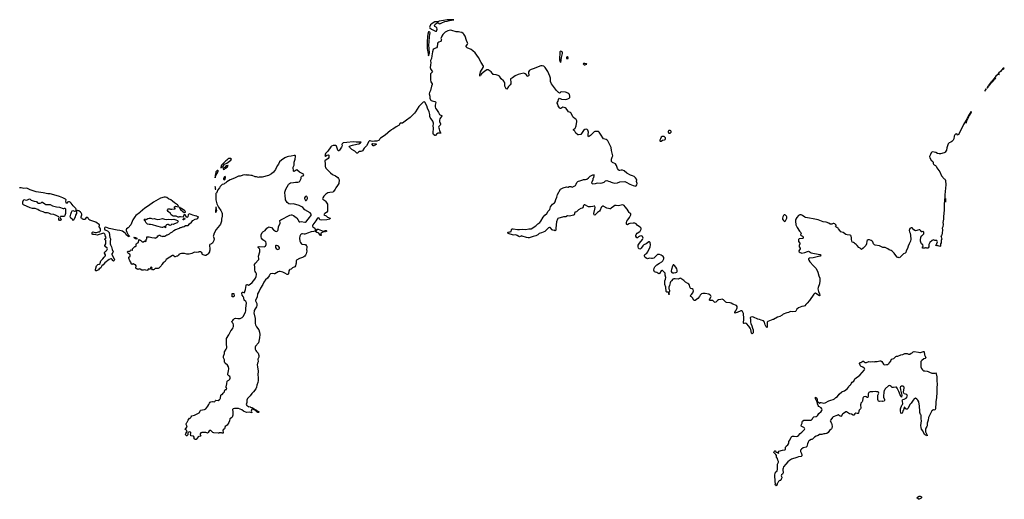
# Model space of a CAD drawing. Header units: inches. Extents: x 2221556 to 2384305, y 723442 to 892241.
# Tile 53 of 53: x 2356611 to 2384305, y 864946 to 878438. Entities that reach past the tile are written whole.
import ezdxf

# ---------------------------------------------------------------- set-up
doc = ezdxf.new("R2010")
doc.units = ezdxf.units.IN
doc.header["$MEASUREMENT"] = 0
for name, color, linetype in [('C3857', 7, 'Continuous'), ('C3866', 7, 'Continuous'), ('C3867', 7, 'Continuous'), ('C3876', 7, 'Continuous'), ('C3877', 7, 'Continuous'), ('C3886', 7, 'Continuous'), ('C3887', 7, 'Continuous')]:
    doc.layers.add(name, color=color, linetype=linetype)

msp = doc.modelspace()

# ---------------------------------------------------------------- linework, layer by layer
at = {"layer": 'C3857', "color": 6, "elevation": 100}
for points in [[(2360000, 873022), (2359978, 873002), (2359874, 872930), (2359845, 872895), (2359790, 872805), (2359736, 872670), (2359660, 872580), (2359616, 872550), (2359605, 872530), (2359606, 872506), (2359622, 872462), (2359664, 872384), (2359698, 872350), (2359694, 872330), (2359650, 872344), (2359610, 872385), (2359596, 872416), (2359575, 872435), (2359537, 872457), (2359505, 872490), (2359430, 872512), (2359350, 872520), (2359128, 872568), (2359030, 872597), (2359008, 872592), (2358998, 872570), (2358998, 872550), (2359007, 872530), (2359030, 872515), (2359080, 872500), (2359104, 872484), (2359126, 872450), (2359147, 872307), (2359161, 872270), (2359164, 872250), (2359154, 872206), (2359156, 872130), (2359163, 872103), (2359189, 872050), (2359210, 871970), (2359236, 871910), (2359233, 871887), (2359205, 871850), (2359206, 871830), (2359267, 871710), (2359273, 871690), (2359270, 871666), (2359262, 871650), (2359250, 871642), (2359230, 871662), (2359212, 871692), (2359190, 871707), (2359170, 871711), (2359130, 871695), (2359003, 871597), (2358958, 871542), (2358925, 871515), (2358890, 871461), (2358850, 871430), (2358830, 871405), (2358770, 871374), (2358755, 871375), (2358747, 871387), (2358746, 871410), (2358775, 871510), (2358790, 871536), (2358808, 871552), (2358850, 871564), (2358870, 871579), (2358878, 871590), (2358892, 871650), (2358952, 871709), (2358985, 871755), (2359018, 871790), (2359025, 871810), (2359022, 871822), (2358996, 871870), (2358993, 871890), (2359009, 871910), (2359035, 871925), (2359066, 871954), (2359084, 871990), (2359074, 872014), (2359016, 872056), (2359004, 872070), (2359006, 872090), (2359030, 872130), (2359034, 872150), (2359030, 872222), (2359009, 872250), (2359006, 872270), (2359030, 872290), (2359041, 872310), (2359022, 872342), (2359017, 872390), (2359010, 872407), (2358990, 872425), (2358970, 872432), (2358790, 872381), (2358750, 872383), (2358710, 872394), (2358670, 872394), (2358650, 872404), (2358650, 872452), (2358657, 872463), (2358668, 872470), (2358734, 872454), (2358770, 872454), (2358830, 872466), (2358850, 872474), (2358870, 872490), (2358880, 872510), (2358883, 872550), (2358875, 872575), (2358851, 872610), (2358848, 872630), (2358859, 872650), (2358855, 872670), (2358750, 872743), (2358582, 872802), (2358560, 872820), (2358538, 872850), (2358510, 872873), (2358490, 872874), (2358480, 872870), (2358457, 872823), (2358430, 872815), (2358410, 872816), (2358381, 872830), (2358370, 872841), (2358350, 872844), (2358342, 872862), (2358341, 872890), (2358362, 872950), (2358359, 872970), (2358343, 873003), (2358326, 873026), (2358270, 873059), (2358250, 873066), (2358234, 873066), (2358220, 873060), (2358213, 873047), (2358206, 872990), (2358185, 872935), (2358174, 872890), (2358130, 872803), (2358110, 872788), (2358104, 872810), (2358091, 872830), (2358050, 872858), (2358039, 872870), (2358032, 872890), (2358048, 872970), (2358070, 873024), (2358090, 873059), (2358110, 873069), (2358150, 873054), (2358170, 873053), (2358198, 873062), (2358204, 873076), (2358200, 873110), (2358189, 873130), (2358117, 873197), (2358061, 873281), (2358030, 873307), (2358010, 873317), (2357983, 873317), (2357960, 873300), (2357950, 873281), (2357930, 873266), (2357927, 873267), (2357914, 873294), (2357910, 873330), (2357916, 873370), (2357899, 873390), (2357828, 873430), (2357730, 873467), (2357570, 873515), (2357470, 873535), (2357402, 873542), (2357270, 873571), (2357070, 873600), (2356907, 873647), (2356810, 873694), (2356730, 873690), (2356650, 873707), (2356610, 873709)], [(2360000, 871417), (2359990, 871422), (2359970, 871428), (2359930, 871415), (2359890, 871438), (2359882, 871450), (2359888, 871510), (2359870, 871538), (2359850, 871548), (2359826, 871550), (2359810, 871566), (2359790, 871566), (2359770, 871549), (2359750, 871566), (2359749, 871590), (2359739, 871619), (2359708, 871650), (2359684, 871730), (2359685, 871755), (2359722, 871790), (2359722, 871810), (2359710, 871838), (2359670, 871859), (2359650, 871878), (2359642, 871910), (2359650, 871922), (2359670, 871925), (2359710, 871914), (2359730, 871952), (2359750, 871962), (2359770, 871954), (2359782, 871958), (2359788, 871992), (2359798, 872010), (2359850, 872062), (2359870, 872062), (2359886, 872070), (2359888, 872110), (2359900, 872140), (2359920, 872160), (2359948, 872172), (2359956, 872184), (2359958, 872230), (2359966, 872250), (2360000, 872236)]]:
    msp.add_lwpolyline(points, dxfattribs=at)
for points in [[(2357130, 873279), (2357190, 873281), (2357213, 873287), (2357230, 873302), (2357250, 873305), (2357314, 873254), (2357350, 873239), (2357390, 873235), (2357470, 873241), (2357530, 873205), (2357572, 873190), (2357650, 873173), (2357730, 873164), (2357830, 873125), (2357850, 873124), (2357870, 873132), (2357890, 873134), (2357901, 873110), (2357904, 873084), (2357895, 872990), (2357877, 872930), (2357870, 872914), (2357850, 872901), (2357790, 872906), (2357770, 872904), (2357761, 872899), (2357755, 872890), (2357752, 872870), (2357773, 872810), (2357770, 872802), (2357750, 872790), (2357730, 872793), (2357710, 872818), (2357710, 872850), (2357718, 872870), (2357713, 872893), (2357634, 872934), (2357574, 872954), (2357490, 872965), (2357433, 872993), (2357390, 873007), (2357323, 873003), (2357274, 873034), (2357207, 873050), (2357158, 873070), (2357118, 873098), (2357091, 873111), (2357044, 873124), (2356973, 873130), (2356910, 873147), (2356721, 873230), (2356704, 873250), (2356699, 873310), (2356725, 873375), (2356730, 873378), (2356790, 873361), (2356826, 873370), (2356869, 873391), (2356890, 873395), (2356910, 873385), (2356937, 873357), (2357014, 873330), (2357070, 873321), (2357090, 873311), (2357110, 873286)], [(2359910, 872268), (2359870, 872275), (2359830, 872298), (2359818, 872310), (2359830, 872318), (2359870, 872311), (2359902, 872290)]]:
    msp.add_lwpolyline(points, close=True, dxfattribs=at)
at = {"layer": 'C3866', "color": 6, "elevation": 100}
msp.add_lwpolyline([(2363237, 870000), (2363238, 869890), (2363246, 869850), (2363270, 869799), (2363333, 869710), (2363353, 869650), (2363364, 869584), (2363356, 869484), (2363332, 869350), (2363242, 869250), (2363233, 869230), (2363230, 869210), (2363236, 869170), (2363252, 869130), (2363270, 869102), (2363314, 869054), (2363333, 868993), (2363336, 868970), (2363333, 868947), (2363309, 868890), (2363314, 868810), (2363302, 868778), (2363293, 868730), (2363296, 868676), (2363314, 868554), (2363313, 868450), (2363322, 868370), (2363319, 868290), (2363311, 868229), (2363280, 868160), (2363270, 868096), (2363251, 868050), (2363191, 867970), (2363139, 867921), (2363090, 867855), (2363020, 867780), (2363004, 867736), (2363002, 867670), (2362985, 867610), (2363001, 867581), (2363013, 867573), (2363031, 867570), (2363050, 867551), (2363066, 867554), (2363092, 867550), (2363102, 867542), (2363145, 867530), (2363157, 867517), (2363178, 867510), (2363182, 867502), (2363202, 867490), (2363204, 867484), (2363242, 867470), (2363244, 867464), (2363270, 867451), (2363281, 867441), (2363312, 867430), (2363342, 867410), (2363331, 867389), (2363306, 867390), (2363290, 867398), (2363264, 867424), (2363249, 867430), (2363242, 867442), (2363190, 867468), (2363179, 867479), (2363150, 867486), (2363138, 867482), (2363125, 867430), (2363142, 867390), (2363138, 867382), (2363074, 867394), (2362990, 867390), (2362910, 867428), (2362863, 867463), (2362770, 867498), (2362730, 867501), (2362650, 867498), (2362613, 867487), (2362596, 867470), (2362606, 867410), (2362610, 867350), (2362603, 867310), (2362585, 867255), (2362570, 867237), (2362526, 867210), (2362515, 867150), (2362496, 867110), (2362445, 867035), (2362395, 866990), (2362371, 866930), (2362338, 866902), (2362326, 866870), (2362336, 866830), (2362331, 866809), (2362310, 866805), (2362290, 866814), (2362250, 866819), (2362226, 866814), (2362210, 866805), (2362190, 866804), (2362070, 866819), (2362047, 866827), (2361990, 866878), (2361970, 866884), (2361950, 866879), (2361938, 866870), (2361910, 866829), (2361890, 866809), (2361870, 866813), (2361850, 866826), (2361830, 866829), (2361750, 866826), (2361730, 866823), (2361708, 866812), (2361687, 866790), (2361687, 866767), (2361702, 866730), (2361700, 866720), (2361650, 866713), (2361630, 866704), (2361570, 866626), (2361550, 866628), (2361518, 866650), (2361518, 866690), (2361502, 866722), (2361428, 866730), (2361427, 866747), (2361418, 866770), (2361428, 866810), (2361427, 866827), (2361416, 866836), (2361390, 866842), (2361364, 866836), (2361352, 866828), (2361342, 866810), (2361340, 866760), (2361313, 866727), (2361307, 866727), (2361286, 866750), (2361278, 866770), (2361280, 866800), (2361316, 866844), (2361326, 866870), (2361303, 866883), (2361290, 866898), (2361266, 866910), (2361283, 866937), (2361298, 866950), (2361318, 866990), (2361318, 866998), (2361289, 867049), (2361289, 867070), (2361309, 867110), (2361321, 867119), (2361347, 867170), (2361370, 867205), (2361390, 867225), (2361409, 867231), (2361428, 867250), (2361434, 867270), (2361454, 867290), (2361530, 867310), (2361658, 867382), (2361698, 867442), (2361709, 867451), (2361750, 867464), (2361810, 867473), (2361845, 867495), (2361876, 867524), (2361900, 867570), (2361934, 867610), (2361949, 867650), (2361970, 867674), (2361990, 867687), (2362030, 867699), (2362050, 867701), (2362090, 867692), (2362108, 867710), (2362118, 867730), (2362126, 867734), (2362190, 867727), (2362230, 867751), (2362249, 867770), (2362257, 867790), (2362270, 867872), (2362289, 867891), (2362310, 867892), (2362320, 867900), (2362338, 867930), (2362363, 867957), (2362369, 867971), (2362370, 867992), (2362390, 868032), (2362430, 868034), (2362438, 868070), (2362422, 868082), (2362415, 868110), (2362439, 868190), (2362449, 868270), (2362459, 868281), (2362490, 868298), (2362518, 868330), (2362528, 868350), (2362528, 868370), (2362522, 868402), (2362490, 868418), (2362475, 868435), (2362469, 868449), (2362473, 868530), (2362481, 868550), (2362493, 868630), (2362483, 868670), (2362460, 868720), (2362403, 868763), (2362384, 868784), (2362375, 868810), (2362367, 868867), (2362345, 868930), (2362346, 868974), (2362372, 869050), (2362375, 869090), (2362420, 869170), (2362433, 869210), (2362427, 869330), (2362431, 869391), (2362428, 869470), (2362492, 869568), (2362550, 869688), (2362602, 869750), (2362619, 869790), (2362624, 869810), (2362624, 869850), (2362615, 869890), (2362590, 869918), (2362581, 869950), (2362607, 869973), (2362623, 870000)], dxfattribs=at)
at = {"layer": 'C3867', "color": 6, "elevation": 100}
for points in [[(2368730, 878438), (2368630, 878431), (2368530, 878417), (2368410, 878395), (2368393, 878390), (2368370, 878374), (2368330, 878379), (2368290, 878373), (2368210, 878332), (2368170, 878290), (2368143, 878250), (2368137, 878230), (2368144, 878210), (2368190, 878172), (2368236, 878156), (2368310, 878111), (2368330, 878112), (2368349, 878170), (2368341, 878210), (2368327, 878227), (2368284, 878244), (2368279, 878270), (2368285, 878290), (2368301, 878310), (2368350, 878348), (2368370, 878358), (2368410, 878326), (2368430, 878321), (2368488, 878352), (2368570, 878384), (2368630, 878395), (2368702, 878418), (2368826, 878430)], [(2368130, 878100), (2368110, 878097), (2368107, 878093), (2368090, 878032), (2368080, 877970), (2368072, 877810), (2368074, 877630), (2368079, 877570), (2368087, 877530), (2368102, 877490), (2368110, 877425), (2368127, 877473), (2368135, 877510), (2368120, 877730), (2368132, 877810), (2368135, 877970), (2368153, 878070), (2368145, 878090)], [(2366570, 874886), (2366550, 874888), (2366525, 874930), (2366525, 874950), (2366530, 874953), (2366634, 874950), (2366634, 874930), (2366618, 874922), (2366613, 874907), (2366578, 874902)], [(2362548, 874530), (2362498, 874530), (2362470, 874517), (2362436, 874484), (2362411, 874470), (2362393, 874447), (2362330, 874395), (2362285, 874350), (2362264, 874284), (2362270, 874274), (2362290, 874281), (2362321, 874299), (2362374, 874370), (2362436, 874404), (2362510, 874456), (2362553, 874490), (2362569, 874510)], [(2362470, 874338), (2362430, 874329), (2362398, 874310), (2362377, 874283), (2362350, 874268), (2362338, 874250), (2362334, 874234), (2362334, 874230), (2362350, 874225), (2362370, 874232), (2362399, 874261), (2362449, 874290), (2362475, 874335)], [(2362190, 874206), (2362185, 874195), (2362168, 874192), (2362130, 874155), (2362118, 874082), (2362110, 874068), (2362106, 874030), (2362110, 873992), (2362123, 874037), (2362132, 874048), (2362154, 874106), (2362193, 874170), (2362198, 874198)], [(2362390, 874026), (2362370, 874018), (2362345, 873970), (2362342, 873950), (2362370, 873934), (2362386, 873950), (2362386, 873970), (2362398, 873990), (2362398, 874010)], [(2362110, 873746), (2362107, 873690), (2362110, 873667), (2362127, 873673)], [(2364670, 873473), (2364650, 873464), (2364636, 873450), (2364625, 873430), (2364621, 873410), (2364650, 873351), (2364670, 873347), (2364690, 873371), (2364705, 873410), (2364706, 873426), (2364690, 873461)], [(2361103, 873157), (2361098, 873150), (2361115, 873135), (2361114, 873130), (2361137, 873097), (2361199, 873039), (2361236, 873016), (2361250, 873013), (2361270, 873023), (2361274, 873030), (2361268, 873050), (2361250, 873070), (2361195, 873095), (2361158, 873130), (2361138, 873138), (2361130, 873146), (2361125, 873145), (2361122, 873150)], [(2362130, 873168), (2362122, 873022), (2362130, 873012), (2362154, 873070), (2362148, 873110), (2362138, 873130), (2362142, 873150)], [(2360350, 872838), (2360390, 872841), (2360418, 872838), (2360490, 872821), (2360555, 872825), (2360590, 872838), (2360630, 872845), (2360686, 872826), (2360730, 872818), (2360810, 872823), (2360870, 872816), (2360950, 872831), (2361003, 872803), (2361051, 872791), (2361062, 872782), (2361065, 872770), (2361061, 872750), (2361051, 872730), (2361040, 872720), (2360964, 872696), (2360930, 872678), (2360890, 872682), (2360860, 872660), (2360830, 872649), (2360790, 872675), (2360770, 872679), (2360742, 872670), (2360725, 872650), (2360714, 872614), (2360714, 872590), (2360710, 872586), (2360706, 872590), (2360706, 872610), (2360690, 872618), (2360631, 872589), (2360610, 872589), (2360570, 872597), (2360510, 872623), (2360470, 872629), (2360350, 872667), (2360290, 872679), (2360250, 872679), (2360208, 872690), (2360175, 872710), (2360155, 872730), (2360146, 872750), (2360146, 872770), (2360126, 872790), (2360126, 872830), (2360152, 872832), (2360158, 872818), (2360170, 872814), (2360186, 872830), (2360215, 872845), (2360250, 872856), (2360295, 872855)], [(2361230, 872809), (2361206, 872810), (2361206, 872830), (2361222, 872838), (2361230, 872854), (2361250, 872852), (2361254, 872830), (2361238, 872822)], [(2365150, 872491), (2365186, 872494), (2365210, 872505), (2365230, 872505), (2365252, 872490), (2365214, 872470), (2365182, 872478), (2365174, 872470), (2365138, 872462), (2365096, 872444), (2365083, 872430), (2365079, 872410), (2365090, 872369), (2365070, 872364), (2365046, 872406), (2365028, 872428), (2365004, 872444), (2364969, 872450), (2364943, 872470), (2364948, 872490), (2364964, 872510), (2364968, 872532), (2364979, 872541), (2364990, 872547), (2365010, 872546)], [(2363830, 872089), (2363817, 872083), (2363810, 872075), (2363803, 872050), (2363807, 872027), (2363824, 872004), (2363850, 871985), (2363870, 871975), (2363890, 871979), (2363909, 871991), (2363918, 872010), (2363916, 872030), (2363910, 872041), (2363890, 872066), (2363870, 872079)], [(2362590, 870646), (2362590, 870734), (2362630, 870734), (2362634, 870730), (2362642, 870670), (2362630, 870646)]]:
    msp.add_lwpolyline(points, close=True, dxfattribs=at)
for points in [[(2370000, 876890), (2369950, 876892), (2369930, 876900), (2369873, 876973), (2369790, 877025), (2369770, 877029), (2369750, 877025), (2369680, 876980), (2369602, 876918), (2369570, 876874), (2369564, 876876), (2369553, 876867), (2369550, 876850), (2369550, 876882), (2369570, 876967), (2369650, 877090), (2369656, 877110), (2369654, 877130), (2369590, 877235), (2369517, 877377), (2369422, 877502), (2369361, 877561), (2369310, 877599), (2369197, 877650), (2369172, 877670), (2369173, 877690), (2369211, 877749), (2369212, 877770), (2369207, 877790), (2369175, 877850), (2369138, 877970), (2369106, 878026), (2369087, 878047), (2369050, 878073), (2368990, 878091), (2368950, 878098), (2368890, 878100), (2368770, 878137), (2368730, 878139), (2368650, 878125), (2368575, 878085), (2368517, 878023), (2368480, 877970), (2368463, 877930), (2368460, 877910), (2368472, 877868), (2368470, 877850), (2368463, 877837), (2368450, 877824), (2368397, 877803), (2368375, 877785), (2368363, 877757), (2368353, 877670), (2368339, 877650), (2368310, 877633), (2368270, 877620), (2368245, 877595), (2368218, 877530), (2368199, 877421), (2368190, 877342), (2368170, 877290), (2368168, 877272), (2368174, 877230), (2368170, 877158), (2368159, 877090), (2368178, 877038), (2368214, 876990), (2368219, 876970), (2368169, 876911), (2368164, 876870), (2368165, 876745), (2368176, 876690), (2368190, 876661), (2368214, 876630), (2368212, 876610), (2368192, 876568), (2368162, 876450), (2368137, 876390), (2368131, 876350), (2368146, 876290), (2368150, 876227), (2368166, 876186), (2368187, 876167), (2368210, 876157), (2368290, 876139), (2368310, 876130), (2368316, 876110), (2368297, 876030), (2368300, 875990), (2368310, 875950), (2368330, 875910), (2368391, 875830), (2368421, 875770), (2368491, 875730), (2368479, 875710), (2368446, 875674), (2368432, 875650), (2368422, 875610), (2368423, 875570), (2368443, 875510), (2368443, 875490), (2368433, 875470), (2368397, 875430), (2368394, 875410), (2368410, 875370), (2368416, 875310), (2368452, 875250), (2368430, 875241), (2368370, 875243), (2368361, 875239), (2368338, 875222), (2368310, 875179), (2368290, 875184), (2368254, 875210), (2368243, 875223), (2368238, 875258), (2368248, 875390), (2368239, 875450), (2368251, 875510), (2368250, 875530), (2368230, 875582), (2368180, 875650), (2368158, 875690), (2368151, 875710), (2368145, 875770), (2368125, 875850), (2368086, 875946), (2368067, 876010), (2368010, 876116), (2367990, 876130), (2367963, 876117), (2367841, 875999), (2367746, 875850), (2367714, 875810), (2367590, 875691), (2367494, 875610), (2367375, 875530), (2367350, 875524), (2367313, 875527), (2367305, 875515), (2367298, 875490), (2367280, 875470), (2367197, 875423), (2367110, 875361), (2367062, 875338), (2367055, 875330), (2367038, 875322), (2366889, 875190), (2366757, 875103), (2366745, 875090), (2366725, 875050), (2366705, 875035), (2366658, 875022), (2366590, 875021), (2366530, 875014), (2366498, 875018), (2366470, 875028), (2366450, 875026), (2366430, 875010), (2366370, 874890), (2366300, 874820), (2366250, 874750), (2366230, 874736), (2366210, 874730), (2366170, 874728), (2366145, 874715), (2366110, 874687), (2366090, 874683), (2366040, 874740), (2365949, 874790), (2365889, 874850), (2365882, 874870), (2365908, 874890), (2365970, 874910), (2366090, 874932), (2366151, 874949), (2366194, 874970), (2366213, 874990), (2366196, 874996), (2366075, 874995), (2365990, 875001), (2365810, 874987), (2365710, 874970), (2365681, 874950), (2365671, 874930), (2365677, 874890), (2365661, 874850), (2365607, 874770), (2365590, 874753), (2365570, 874749), (2365557, 874770), (2365533, 874853), (2365518, 874878), (2365497, 874897), (2365462, 874902), (2365430, 874899), (2365381, 874879), (2365359, 874861), (2365281, 874739), (2365252, 874708), (2365229, 874691), (2365214, 874670), (2365192, 874612), (2365210, 874599), (2365250, 874623), (2365290, 874635), (2365303, 874623), (2365307, 874607), (2365303, 874563), (2365290, 874530), (2365196, 874470), (2365190, 874454), (2365205, 874390), (2365204, 874310), (2365210, 874290), (2365225, 874265), (2365351, 874131), (2365410, 874084), (2365490, 874044), (2365556, 873996), (2365578, 873970), (2365596, 873930), (2365583, 873830), (2365550, 873769), (2365502, 873710), (2365485, 873670), (2365437, 873603), (2365414, 873586), (2365330, 873579), (2365276, 873564), (2365248, 873552), (2365226, 873534), (2365166, 873474), (2365135, 873430), (2365130, 873410), (2365142, 873390), (2365193, 873353), (2365215, 873330), (2365265, 873250), (2365273, 873210), (2365271, 873070), (2365265, 873050), (2365243, 873017), (2365195, 872990), (2365174, 872970), (2365170, 872950), (2365230, 872916), (2365270, 872882), (2365346, 872850), (2365334, 872830), (2365250, 872808), (2365090, 872800), (2365049, 872810), (2365030, 872856), (2365010, 872862), (2364990, 872853), (2364970, 872830), (2364941, 872779), (2364852, 872670), (2364845, 872650), (2364845, 872630), (2364857, 872610), (2364910, 872570), (2364924, 872550), (2364921, 872490), (2364885, 872475), (2364810, 872470), (2364778, 872462), (2364730, 872439), (2364630, 872409), (2364608, 872408), (2364570, 872418), (2364550, 872416), (2364532, 872408), (2364510, 872390), (2364493, 872347), (2364484, 872290), (2364492, 872212), (2364508, 872168), (2364530, 872139), (2364550, 872125), (2364570, 872120), (2364630, 872118), (2364650, 872110), (2364671, 872090), (2364685, 872065), (2364687, 872030), (2364675, 871970), (2364683, 871923), (2364682, 871890), (2364671, 871850), (2364650, 871815), (2364627, 871790), (2364601, 871770), (2364563, 871750), (2364482, 871718), (2364395, 871670), (2364385, 871650), (2364386, 871590), (2364382, 871558), (2364364, 871510), (2364348, 871490), (2364285, 871455), (2364250, 871424), (2364210, 871409), (2364199, 871401), (2364184, 871370), (2364174, 871290), (2364151, 871270), (2364130, 871267), (2364068, 871308), (2364012, 871332), (2363933, 871353), (2363910, 871354), (2363877, 871343), (2363790, 871292), (2363770, 871287), (2363710, 871296), (2363670, 871284), (2363650, 871270), (2363628, 871230), (2363582, 871170), (2363523, 871117), (2363495, 871085), (2363476, 871050), (2363450, 870984), (2363384, 870890), (2363350, 870804), (2363301, 870730), (2363290, 870630), (2363247, 870550), (2363245, 870525), (2363277, 870457), (2363277, 870397), (2363270, 870365), (2363234, 870306), (2363210, 870255), (2363203, 870230), (2363201, 870190), (2363236, 870030), (2363237, 870000)], [(2362623, 870000), (2362630, 870011), (2362650, 870034), (2362681, 870039), (2362750, 870033), (2362810, 870034), (2362850, 870047), (2362870, 870058), (2362899, 870090), (2362960, 870210), (2362969, 870250), (2362969, 870311), (2362990, 870470), (2362984, 870490), (2362970, 870514), (2362928, 870550), (2362916, 870616), (2362898, 870650), (2362864, 870684), (2362856, 870744), (2362870, 870771), (2362890, 870771), (2362930, 870756), (2362936, 870764), (2362941, 870790), (2362966, 870850), (2362981, 870959), (2362990, 870991), (2363010, 870991), (2363030, 870975), (2363050, 870974), (2363090, 870996), (2363153, 871047), (2363223, 871137), (2363243, 871170), (2363258, 871210), (2363273, 871270), (2363272, 871292), (2363255, 871330), (2363235, 871355), (2363224, 871390), (2363229, 871490), (2363215, 871530), (2363219, 871550), (2363239, 871590), (2363321, 871670), (2363336, 871690), (2363339, 871710), (2363329, 871790), (2363361, 871910), (2363365, 871950), (2363362, 871970), (2363352, 871990), (2363314, 872030), (2363315, 872045), (2363318, 872050), (2363350, 872056), (2363490, 872052), (2363510, 872059), (2363523, 872070), (2363541, 872110), (2363543, 872150), (2363530, 872187), (2363510, 872206), (2363450, 872244), (2363408, 872290), (2363400, 872330), (2363402, 872370), (2363405, 872390), (2363428, 872450), (2363450, 872473), (2363512, 872508), (2363564, 872576), (2363590, 872594), (2363630, 872608), (2363650, 872605), (2363690, 872588), (2363748, 872528), (2363807, 872487), (2363830, 872484), (2363852, 872490), (2363874, 872510), (2363884, 872530), (2363892, 872610), (2363935, 872710), (2363938, 872730), (2363927, 872770), (2363930, 872791), (2363953, 872810), (2364210, 872935), (2364250, 872946), (2364270, 872946), (2364310, 872930), (2364390, 872872), (2364410, 872852), (2364436, 872816), (2364470, 872756), (2364490, 872750), (2364530, 872759), (2364630, 872741), (2364650, 872744), (2364666, 872754), (2364690, 872777), (2364762, 872878), (2364792, 872910), (2364814, 872950), (2364810, 872970), (2364780, 873000), (2364635, 873090), (2364573, 873153), (2364550, 873171), (2364470, 873207), (2364310, 873255), (2364230, 873247), (2364180, 873260), (2364130, 873295), (2364089, 873370), (2364078, 873510), (2364070, 873550), (2364072, 873590), (2364101, 873670), (2364170, 873799), (2364200, 873830), (2364230, 873844), (2364310, 873854), (2364370, 873868), (2364430, 873869), (2364470, 873877), (2364490, 873899), (2364519, 873950), (2364526, 873970), (2364528, 874012), (2364534, 874026), (2364544, 874036), (2364581, 874050), (2364602, 874070), (2364589, 874090), (2364484, 874144), (2364410, 874210), (2364390, 874208), (2364330, 874165), (2364314, 874174), (2364306, 874290), (2364328, 874350), (2364333, 874430), (2364355, 874510), (2364366, 874590), (2364364, 874604), (2364356, 874616), (2364330, 874621), (2364250, 874600), (2364170, 874592), (2364136, 874584), (2364070, 874554), (2363971, 874489), (2363923, 874437), (2363890, 874372), (2363856, 874324), (2363810, 874223), (2363750, 874150), (2363690, 874098), (2363610, 874058), (2363430, 874012), (2363351, 874009), (2363330, 874002), (2363270, 874015), (2363230, 874015), (2363150, 874055), (2363110, 874054), (2363070, 874064), (2363010, 874064), (2362990, 874069), (2362970, 874064), (2362929, 874069), (2362890, 874066), (2362866, 874054), (2362810, 874038), (2362770, 874033), (2362670, 873993), (2362610, 873958), (2362530, 873930), (2362441, 873879), (2362410, 873848), (2362374, 873830), (2362354, 873810), (2362310, 873806), (2362250, 873748), (2362235, 873710), (2362186, 873654), (2362150, 873562), (2362138, 873562), (2362130, 873549), (2362124, 873470), (2362130, 873371), (2362159, 873259), (2362204, 873164), (2362270, 873068), (2362301, 873010), (2362305, 872985), (2362302, 872910), (2362289, 872831), (2362285, 872770), (2362269, 872711), (2362255, 872685), (2362232, 872648), (2362141, 872539), (2362081, 872430), (2362060, 872370), (2362057, 872350), (2362058, 872330), (2362077, 872270), (2362073, 872227), (2362030, 872149), (2362010, 872133), (2361958, 872110), (2361946, 872094), (2361945, 872070), (2361958, 872010), (2361959, 871959), (2361954, 871930), (2361947, 871910), (2361911, 871850), (2361890, 871829), (2361850, 871809), (2361830, 871809), (2361770, 871823), (2361755, 871830), (2361738, 871850), (2361746, 871870), (2361742, 871882), (2361727, 871887), (2361722, 871902), (2361710, 871906), (2361650, 871906), (2361642, 871898), (2361595, 871885), (2361530, 871894), (2361512, 871890), (2361450, 871863), (2361375, 871845), (2361310, 871844), (2361250, 871858), (2361159, 871861), (2361127, 871853), (2361102, 871838), (2361090, 871828), (2361076, 871804), (2361053, 871787), (2361030, 871788), (2360988, 871768), (2360970, 871768), (2360930, 871804), (2360910, 871801), (2360830, 871762), (2360731, 871690), (2360704, 871636), (2360650, 871594), (2360610, 871549), (2360591, 871510), (2360525, 871450), (2360510, 871443), (2360470, 871439), (2360450, 871442), (2360424, 871436), (2360400, 871420), (2360391, 871409), (2360370, 871398), (2360350, 871398), (2360326, 871430), (2360338, 871450), (2360330, 871466), (2360310, 871478), (2360294, 871470), (2360294, 871430), (2360290, 871426), (2360270, 871418), (2360250, 871418), (2360230, 871426), (2360213, 871407), (2360212, 871390), (2360190, 871378), (2360155, 871395), (2360130, 871398), (2360090, 871390), (2360050, 871390), (2360000, 871417)], [(2360000, 872236), (2360012, 872232), (2360053, 872193), (2360090, 872192), (2360130, 872214), (2360150, 872202), (2360166, 872210), (2360166, 872250), (2360186, 872270), (2360186, 872330), (2360190, 872334), (2360251, 872331), (2360328, 872312), (2360404, 872304), (2360430, 872294), (2360446, 872310), (2360470, 872314), (2360486, 872330), (2360486, 872350), (2360490, 872354), (2360510, 872354), (2360530, 872372), (2360550, 872372), (2360573, 872353), (2360610, 872352), (2360630, 872342), (2360650, 872352), (2360690, 872352), (2360750, 872382), (2360770, 872382), (2360828, 872410), (2360856, 872444), (2360906, 872470), (2360948, 872512), (2360990, 872532), (2361030, 872542), (2361050, 872558), (2361103, 872577), (2361126, 872590), (2361150, 872592), (2361190, 872612), (2361207, 872613), (2361236, 872624), (2361270, 872652), (2361350, 872652), (2361386, 872694), (2361440, 872740), (2361482, 872790), (2361548, 872830), (2361590, 872839), (2361622, 872858), (2361635, 872870), (2361638, 872890), (2361615, 872895), (2361589, 872910), (2361550, 872923), (2361478, 872938), (2361390, 872972), (2361370, 872967), (2361354, 872950), (2361341, 872890), (2361330, 872879), (2361310, 872878), (2361267, 872947), (2361250, 872948), (2361222, 872930), (2361210, 872886), (2361130, 872894), (2361110, 872893), (2361090, 872884), (2361070, 872884), (2361050, 872889), (2361010, 872909), (2360950, 872909), (2360930, 872914), (2360869, 872949), (2360850, 872982), (2360785, 873045), (2360769, 873070), (2360769, 873090), (2360775, 873105), (2360790, 873116), (2360830, 873115), (2360850, 873107), (2360890, 873107), (2360982, 873118), (2360986, 873130), (2360966, 873150), (2360967, 873173), (2360990, 873191), (2361070, 873171), (2361078, 873182), (2361065, 873210), (2361050, 873230), (2360963, 873283), (2360912, 873330), (2360860, 873370), (2360801, 873401), (2360750, 873438), (2360710, 873448), (2360670, 873448), (2360570, 873421), (2360370, 873302), (2360238, 873202), (2360130, 873134), (2360000, 873022)]]:
    msp.add_lwpolyline(points, dxfattribs=at)
at = {"layer": 'C3876', "color": 6, "elevation": 100}
for points in [[(2377163, 870000), (2377167, 869927), (2377177, 869890), (2377201, 869830), (2377218, 869758), (2377237, 869710), (2377244, 869670), (2377238, 869630), (2377230, 869615), (2377210, 869601), (2377197, 869617), (2377179, 869719), (2377159, 869759), (2377118, 869818), (2377050, 869893), (2377030, 869898), (2376990, 869890), (2376976, 869896), (2376970, 869904), (2376968, 869930), (2376981, 869990), (2376982, 870000)], [(2377794, 870000), (2377651, 869950), (2377638, 869930), (2377634, 869910), (2377638, 869790), (2377630, 869779), (2377610, 869801), (2377581, 869850), (2377560, 869930), (2377530, 869962), (2377470, 869987), (2377422, 870000)], [(2380000, 867343), (2379950, 867353), (2379870, 867409), (2379850, 867409), (2379806, 867374), (2379762, 867350), (2379745, 867330), (2379730, 867289), (2379710, 867277), (2379690, 867283), (2379630, 867319), (2379590, 867299), (2379492, 867270), (2379470, 867248), (2379458, 867222), (2379414, 867170), (2379411, 867150), (2379446, 867090), (2379458, 867050), (2379459, 866990), (2379455, 866950), (2379448, 866930), (2379430, 866905), (2379390, 866881), (2379350, 866829), (2379310, 866794), (2379270, 866784), (2379229, 866789), (2379170, 866773), (2379110, 866771), (2379070, 866745), (2379010, 866721), (2378963, 866697), (2378934, 866670), (2378930, 866658), (2378910, 866638), (2378891, 866629), (2378870, 866629), (2378830, 866604), (2378810, 866587), (2378786, 866554), (2378766, 866510), (2378760, 866470), (2378747, 866430), (2378731, 866410), (2378648, 866392), (2378599, 866361), (2378581, 866339), (2378575, 866325), (2378573, 866290), (2378600, 866230), (2378610, 866190), (2378606, 866170), (2378590, 866154), (2378517, 866143), (2378470, 866119), (2378323, 866077), (2378261, 866039), (2378218, 866002), (2378162, 865930), (2378099, 865861), (2378082, 865818), (2378076, 865790), (2378077, 865757), (2378087, 865710), (2378087, 865690), (2378070, 865653), (2378042, 865630), (2378031, 865610), (2378050, 865572), (2378050, 865549), (2378026, 865514), (2378016, 865484), (2378010, 865478), (2377990, 865478), (2377970, 865468), (2377951, 865449), (2377932, 865408), (2377914, 865390), (2377912, 865370), (2377890, 865329), (2377870, 865348), (2377864, 865370), (2377869, 865390), (2377857, 865437), (2377855, 865630), (2377870, 865705), (2377912, 865748), (2377929, 865790), (2377925, 865850), (2377927, 865910), (2377930, 865932), (2377953, 865990), (2377954, 866010), (2377949, 866029), (2377935, 866050), (2377924, 866090), (2377902, 866130), (2377895, 866150), (2377895, 866175), (2377882, 866210), (2377825, 866265), (2377822, 866270), (2377828, 866290), (2377850, 866314), (2377874, 866314), (2377874, 866290), (2377894, 866270), (2377950, 866242), (2377966, 866250), (2377958, 866270), (2377958, 866290), (2377964, 866296), (2378066, 866330), (2378130, 866338), (2378148, 866350), (2378155, 866370), (2378148, 866390), (2378148, 866410), (2378169, 866431), (2378178, 866450), (2378217, 866483), (2378235, 866505), (2378241, 866530), (2378242, 866570), (2378269, 866610), (2378310, 866692), (2378330, 866712), (2378350, 866722), (2378390, 866725), (2378450, 866711), (2378490, 866723), (2378517, 866743), (2378564, 866796), (2378610, 866830), (2378636, 866864), (2378669, 866890), (2378686, 866910), (2378693, 866930), (2378689, 866950), (2378670, 866964), (2378606, 866990), (2378598, 866998), (2378588, 867030), (2378615, 867085), (2378619, 867130), (2378630, 867145), (2378669, 867171), (2378690, 867176), (2378710, 867171), (2378809, 867171), (2378830, 867175), (2378870, 867171), (2378910, 867206), (2378923, 867237), (2378950, 867263), (2379010, 867274), (2379044, 867296), (2379064, 867316), (2379090, 867359), (2379150, 867417), (2379170, 867447), (2379180, 867470), (2379176, 867490), (2379150, 867518), (2379090, 867556), (2379070, 867587), (2379050, 867635), (2379038, 867698), (2379030, 867702), (2379024, 867724), (2379010, 867735), (2378995, 867770), (2378990, 867790), (2378990, 867818), (2379030, 867787), (2379042, 867750), (2379041, 867721), (2379064, 867684), (2379110, 867645), (2379130, 867665), (2379150, 867670), (2379230, 867653), (2379270, 867660), (2379370, 867713), (2379430, 867735), (2379490, 867750), (2379527, 867773), (2379570, 867811), (2379610, 867839), (2379660, 867900), (2379735, 867965), (2379750, 867976), (2379810, 867995), (2379881, 868050), (2379932, 868108), (2379953, 868147), (2379970, 868158), (2379984, 868176), (2380000, 868204)]]:
    msp.add_lwpolyline(points, dxfattribs=at)
at = {"layer": 'C3877', "color": 6, "elevation": 100}
for points in [[(2371827, 877553), (2371813, 877547), (2371805, 877530), (2371790, 877310), (2371810, 877252), (2371830, 877234), (2371846, 877374), (2371876, 877484), (2371874, 877510), (2371865, 877530), (2371850, 877546)], [(2372010, 877389), (2371992, 877388), (2371987, 877373), (2371991, 877350), (2372010, 877342), (2372030, 877344), (2372042, 877350), (2372038, 877370)], [(2372510, 877209), (2372483, 877203), (2372470, 877206), (2372464, 877196), (2372465, 877190), (2372490, 877171), (2372510, 877166), (2372566, 877190), (2372552, 877192)], [(2374710, 875155), (2374682, 875150), (2374655, 875130), (2374631, 875090), (2374616, 875050), (2374617, 875030), (2374623, 875023), (2374630, 875019), (2374650, 875024), (2374690, 875049), (2374750, 875059), (2374762, 875070), (2374773, 875090), (2374773, 875110), (2374756, 875136), (2374734, 875150)], [(2374890, 875325), (2374870, 875318), (2374859, 875310), (2374847, 875290), (2374850, 875270), (2374870, 875249), (2374890, 875242), (2374910, 875246), (2374934, 875270), (2374938, 875290), (2374930, 875310), (2374903, 875323)], [(2378130, 872945), (2378110, 872944), (2378090, 872927), (2378073, 872890), (2378067, 872850), (2378070, 872827), (2378090, 872787), (2378110, 872770), (2378130, 872765), (2378150, 872777), (2378164, 872796), (2378188, 872850), (2378191, 872870), (2378188, 872890), (2378177, 872910), (2378150, 872935)], [(2374990, 871541), (2374970, 871504), (2374940, 871410), (2374935, 871375), (2374938, 871350), (2374950, 871325), (2374974, 871314), (2375010, 871313), (2375070, 871326), (2375090, 871333), (2375106, 871354), (2375106, 871390), (2375096, 871430), (2375070, 871476), (2375030, 871525), (2375010, 871538)]]:
    msp.add_lwpolyline(points, close=True, dxfattribs=at)
for points in [[(2376982, 870000), (2376983, 870030), (2376967, 870170), (2376953, 870210), (2376939, 870230), (2376910, 870250), (2376890, 870248), (2376790, 870202), (2376730, 870186), (2376725, 870190), (2376730, 870210), (2376756, 870244), (2376775, 870285), (2376791, 870330), (2376795, 870350), (2376792, 870370), (2376774, 870394), (2376672, 870432), (2376623, 870463), (2376595, 870475), (2376490, 870480), (2376470, 870489), (2376450, 870506), (2376410, 870555), (2376370, 870572), (2376330, 870570), (2376270, 870554), (2376242, 870538), (2376190, 870487), (2376170, 870484), (2376150, 870496), (2376130, 870522), (2376110, 870536), (2376030, 870536), (2376015, 870550), (2376016, 870570), (2376054, 870630), (2376060, 870650), (2376055, 870670), (2376036, 870690), (2375990, 870715), (2375890, 870735), (2375824, 870736), (2375792, 870728), (2375780, 870720), (2375750, 870690), (2375732, 870650), (2375688, 870592), (2375610, 870537), (2375590, 870534), (2375570, 870550), (2375536, 870616), (2375510, 870642), (2375489, 870650), (2375470, 870670), (2375510, 870708), (2375545, 870755), (2375559, 870810), (2375552, 870850), (2375530, 870867), (2375490, 870877), (2375472, 870892), (2375449, 870970), (2375430, 870995), (2375399, 871019), (2375342, 871050), (2375290, 871104), (2375210, 871159), (2375190, 871165), (2375150, 871147), (2375130, 871143), (2375051, 871151), (2375010, 871147), (2374985, 871135), (2374944, 871096), (2374919, 871061), (2374905, 871035), (2374890, 870963), (2374872, 870910), (2374872, 870870), (2374886, 870830), (2374890, 870790), (2374871, 870750), (2374874, 870706), (2374866, 870710), (2374868, 870750), (2374858, 870770), (2374827, 870773), (2374810, 870769), (2374797, 870790), (2374789, 870910), (2374758, 870990), (2374758, 871090), (2374777, 871143), (2374782, 871190), (2374770, 871250), (2374765, 871305), (2374759, 871319), (2374690, 871378), (2374670, 871386), (2374650, 871369), (2374610, 871296), (2374590, 871289), (2374530, 871327), (2374490, 871337), (2374470, 871349), (2374461, 871361), (2374452, 871392), (2374453, 871450), (2374472, 871488), (2374530, 871540), (2374603, 871590), (2374670, 871627), (2374699, 871650), (2374713, 871670), (2374725, 871710), (2374725, 871750), (2374710, 871772), (2374654, 871810), (2374610, 871830), (2374570, 871836), (2374550, 871828), (2374450, 871731), (2374410, 871717), (2374378, 871718), (2374330, 871730), (2374270, 871714), (2374250, 871719), (2374208, 871750), (2374190, 871770), (2374185, 871790), (2374188, 871810), (2374198, 871830), (2374246, 871874), (2374275, 871910), (2374343, 872050), (2374352, 872108), (2374343, 872170), (2374330, 872188), (2374310, 872190), (2374230, 872130), (2374170, 872107), (2374141, 872079), (2374095, 872010), (2374070, 871990), (2374050, 871986), (2374037, 871990), (2374018, 872010), (2374003, 872050), (2374010, 872099), (2374041, 872150), (2374128, 872250), (2374150, 872290), (2374130, 872342), (2374110, 872356), (2374050, 872346), (2374017, 872330), (2373990, 872302), (2373970, 872298), (2373939, 872350), (2373941, 872370), (2373950, 872394), (2373982, 872430), (2374050, 872477), (2374062, 872490), (2374074, 872510), (2374088, 872548), (2374087, 872570), (2374072, 872592), (2374043, 872610), (2373982, 872662), (2373950, 872698), (2373910, 872718), (2373870, 872718), (2373770, 872700), (2373748, 872692), (2373710, 872670), (2373690, 872673), (2373682, 872690), (2373679, 872710), (2373680, 872730), (2373690, 872766), (2373716, 872810), (2373761, 872870), (2373799, 872950), (2373800, 872980), (2373798, 872990), (2373770, 872999), (2373752, 873012), (2373697, 873110), (2373639, 873170), (2373610, 873209), (2373590, 873224), (2373569, 873229), (2373450, 873202), (2373390, 873212), (2373350, 873211), (2373310, 873187), (2373250, 873132), (2373230, 873118), (2373210, 873115), (2373170, 873129), (2373130, 873135), (2373045, 873185), (2373030, 873190), (2373010, 873188), (2372987, 873173), (2372970, 873150), (2372942, 873079), (2372921, 873050), (2372867, 873010), (2372810, 872956), (2372790, 872943), (2372768, 872948), (2372764, 872990), (2372792, 873112), (2372794, 873154), (2372789, 873189), (2372770, 873194), (2372730, 873181), (2372670, 873178), (2372630, 873169), (2372610, 873173), (2372590, 873183), (2372530, 873224), (2372510, 873232), (2372491, 873229), (2372473, 873207), (2372450, 873144), (2372430, 873133), (2372390, 873123), (2372330, 873086), (2372270, 873037), (2372230, 873022), (2372223, 873010), (2372208, 872952), (2372190, 872936), (2372110, 872918), (2372070, 872914), (2372022, 872918), (2371970, 872896), (2371908, 872892), (2371750, 872847), (2371736, 872824), (2371709, 872750), (2371688, 872570), (2371693, 872527), (2371690, 872518), (2371670, 872502), (2371650, 872515), (2371630, 872509), (2371610, 872516), (2371590, 872530), (2371545, 872585), (2371530, 872595), (2371510, 872595), (2371482, 872578), (2371413, 872510), (2371377, 872483), (2371290, 872444), (2371221, 872419), (2371185, 872390), (2371130, 872359), (2371058, 872342), (2370970, 872309), (2370944, 872304), (2370910, 872303), (2370866, 872310), (2370745, 872345), (2370730, 872355), (2370670, 872326), (2370650, 872335), (2370607, 872367), (2370580, 872380), (2370550, 872384), (2370510, 872377), (2370470, 872384), (2370382, 872410), (2370344, 872430), (2370338, 872450), (2370350, 872462), (2370390, 872471), (2370410, 872471), (2370430, 872482), (2370444, 872530), (2370455, 872550), (2370466, 872554), (2370490, 872556), (2370610, 872538), (2370670, 872535), (2370750, 872547), (2370850, 872539), (2370930, 872558), (2371003, 872557), (2371017, 872563), (2371050, 872595), (2371130, 872640), (2371187, 872693), (2371237, 872730), (2371270, 872767), (2371338, 872882), (2371379, 872941), (2371437, 872990), (2371476, 873050), (2371519, 873101), (2371545, 873170), (2371567, 873210), (2371601, 873250), (2371650, 873282), (2371675, 873310), (2371690, 873382), (2371716, 873444), (2371735, 873525), (2371819, 873670), (2371899, 873710), (2371990, 873732), (2372030, 873727), (2372050, 873731), (2372070, 873745), (2372090, 873750), (2372110, 873748), (2372150, 873731), (2372170, 873734), (2372242, 873778), (2372263, 873810), (2372283, 873857), (2372310, 873885), (2372330, 873893), (2372370, 873901), (2372447, 873933), (2372470, 873938), (2372530, 873941), (2372562, 873950), (2372610, 873987), (2372660, 874040), (2372730, 874071), (2372758, 874078), (2372770, 874074), (2372771, 874071), (2372761, 874059), (2372747, 873990), (2372735, 873970), (2372731, 873930), (2372698, 873850), (2372711, 873831), (2372730, 873823), (2372810, 873827), (2372838, 873842), (2372870, 873851), (2372950, 873841), (2372990, 873844), (2373049, 873871), (2373090, 873901), (2373130, 873916), (2373170, 873891), (2373210, 873886), (2373250, 873871), (2373275, 873855), (2373341, 873841), (2373430, 873853), (2373490, 873881), (2373630, 873882), (2373670, 873870), (2373770, 873811), (2373816, 873796), (2373870, 873771), (2373930, 873756), (2373950, 873762), (2373969, 873790), (2373982, 873830), (2373962, 873890), (2373968, 873930), (2373959, 873950), (2373929, 873990), (2373893, 874030), (2373849, 874050), (2373788, 874068), (2373690, 874118), (2373610, 874184), (2373570, 874201), (2373530, 874202), (2373490, 874196), (2373470, 874199), (2373454, 874214), (2373430, 874250), (2373394, 874334), (2373366, 874386), (2373285, 874425), (2373257, 874450), (2373254, 874470), (2373259, 874510), (2373274, 874570), (2373294, 874610), (2373289, 874650), (2373257, 874757), (2373250, 874839), (2373150, 875028), (2373134, 875050), (2373110, 875069), (2373029, 875090), (2372950, 875216), (2372933, 875250), (2372910, 875277), (2372890, 875290), (2372870, 875295), (2372786, 875294), (2372770, 875286), (2372670, 875181), (2372610, 875142), (2372602, 875162), (2372600, 875210), (2372607, 875270), (2372605, 875305), (2372594, 875330), (2372572, 875352), (2372550, 875356), (2372510, 875349), (2372470, 875317), (2372390, 875210), (2372330, 875199), (2372310, 875203), (2372290, 875216), (2372255, 875250), (2372224, 875304), (2372204, 875324), (2372190, 875330), (2372184, 875350), (2372238, 875390), (2372256, 875424), (2372265, 875455), (2372284, 875570), (2372279, 875590), (2372259, 875630), (2372238, 875650), (2372190, 875682), (2372170, 875707), (2372126, 875806), (2372104, 875824), (2372050, 875850), (2372030, 875870), (2371978, 875938), (2371950, 875961), (2371930, 875969), (2371890, 875973), (2371830, 875944), (2371810, 875944), (2371796, 875956), (2371758, 876018), (2371744, 876064), (2371726, 876090), (2371726, 876110), (2371742, 876118), (2371757, 876143), (2371769, 876190), (2371790, 876231), (2371810, 876225), (2371850, 876199), (2371970, 876196), (2372030, 876210), (2372069, 876230), (2372084, 876250), (2372085, 876290), (2372073, 876330), (2372057, 876350), (2372030, 876370), (2371990, 876390), (2371965, 876395), (2371850, 876408), (2371821, 876399), (2371810, 876384), (2371790, 876374), (2371770, 876387), (2371707, 876447), (2371571, 876630), (2371543, 876703), (2371537, 876797), (2371525, 876845), (2371464, 876984), (2371388, 877090), (2371349, 877129), (2371310, 877143), (2371270, 877140), (2371052, 877052), (2370999, 877041), (2370961, 877019), (2370940, 877000), (2370923, 876970), (2370918, 876950), (2370920, 876930), (2370930, 876890), (2370931, 876869), (2370926, 876854), (2370910, 876842), (2370890, 876848), (2370853, 876893), (2370830, 876914), (2370810, 876927), (2370790, 876930), (2370703, 876917), (2370630, 876899), (2370544, 876856), (2370470, 876805), (2370433, 876787), (2370418, 876770), (2370415, 876750), (2370425, 876690), (2370422, 876630), (2370411, 876609), (2370357, 876563), (2370310, 876482), (2370290, 876497), (2370258, 876570), (2370257, 876650), (2370244, 876684), (2370218, 876718), (2370150, 876772), (2370105, 876845), (2370070, 876867), (2370010, 876890), (2370000, 876890)], [(2380000, 872326), (2379998, 872330), (2379998, 872350), (2379988, 872370), (2379970, 872379), (2379889, 872389), (2379850, 872399), (2379810, 872419), (2379770, 872454), (2379708, 872470), (2379682, 872510), (2379638, 872550), (2379629, 872569), (2379590, 872589), (2379568, 872610), (2379558, 872630), (2379578, 872650), (2379576, 872656), (2379560, 872680), (2379537, 872697), (2379510, 872704), (2379490, 872704), (2379450, 872684), (2379430, 872684), (2379410, 872689), (2379372, 872712), (2379290, 872739), (2379207, 872747), (2379070, 872805), (2379021, 872821), (2378930, 872838), (2378830, 872851), (2378770, 872866), (2378710, 872869), (2378690, 872880), (2378632, 872932), (2378590, 872948), (2378550, 872945), (2378515, 872925), (2378467, 872870), (2378442, 872830), (2378436, 872810), (2378434, 872770), (2378444, 872670), (2378458, 872630), (2378482, 872590), (2378549, 872490), (2378585, 872450), (2378588, 872430), (2378576, 872390), (2378595, 872370), (2378630, 872348), (2378645, 872330), (2378650, 872310), (2378646, 872294), (2378630, 872283), (2378532, 872270), (2378515, 872250), (2378519, 872199), (2378553, 872150), (2378553, 872130), (2378536, 872090), (2378531, 872051), (2378561, 872010), (2378564, 871990), (2378530, 871935), (2378530, 871925), (2378539, 871910), (2378567, 871890), (2378590, 871878), (2378614, 871874), (2378690, 871887), (2378770, 871921), (2378802, 871922), (2378817, 871917), (2378870, 871884), (2379116, 871836), (2379133, 871830), (2379138, 871818), (2379140, 871810), (2379130, 871790), (2379116, 871784), (2378930, 871736), (2378830, 871727), (2378802, 871710), (2378796, 871690), (2378803, 871670), (2378832, 871630), (2378936, 871510), (2378988, 871468), (2379014, 871434), (2379057, 871337), (2379090, 871230), (2379116, 871170), (2379120, 871130), (2379112, 871088), (2379109, 871010), (2379070, 870908), (2379060, 870870), (2379076, 870790), (2379110, 870726), (2379121, 870690), (2379119, 870681), (2379110, 870674), (2379090, 870682), (2378990, 870741), (2378970, 870737), (2378950, 870717), (2378824, 870536), (2378758, 870462), (2378722, 870430), (2378690, 870389), (2378670, 870378), (2378610, 870369), (2378517, 870330), (2378468, 870292), (2378440, 870240), (2378430, 870232), (2378350, 870217), (2378290, 870225), (2378237, 870203), (2378190, 870191), (2378086, 870150), (2378053, 870130), (2377995, 870085), (2377930, 870068), (2377810, 870006), (2377794, 870000)], [(2377422, 870000), (2377370, 870015), (2377250, 870070), (2377210, 870077), (2377178, 870070), (2377160, 870050), (2377163, 870000)]]:
    msp.add_lwpolyline(points, dxfattribs=at)
at = {"layer": 'C3886', "color": 6, "elevation": 100}
msp.add_lwpolyline([(2380000, 868204), (2380004, 868210), (2380030, 868239), (2380069, 868271), (2380105, 868335), (2380240, 868440), (2380377, 868590), (2380384, 868610), (2380369, 868630), (2380330, 868661), (2380310, 868673), (2380281, 868681), (2380260, 868700), (2380228, 868770), (2380238, 868790), (2380270, 868798), (2380330, 868836), (2380350, 868831), (2380366, 868810), (2380390, 868791), (2380410, 868791), (2380430, 868793), (2380490, 868821), (2380550, 868815), (2380590, 868819), (2380643, 868817), (2380670, 868825), (2380730, 868821), (2380801, 868841), (2380830, 868841), (2380861, 868821), (2380905, 868750), (2380930, 868731), (2380990, 868740), (2381030, 868742), (2381050, 868754), (2381062, 868770), (2381077, 868803), (2381109, 868831), (2381117, 868843), (2381130, 868892), (2381195, 868910), (2381217, 868923), (2381250, 868961), (2381270, 868974), (2381310, 868975), (2381390, 869014), (2381450, 869017), (2381510, 869043), (2381550, 869051), (2381570, 869051), (2381610, 869031), (2381650, 869031), (2381690, 869058), (2381714, 869066), (2381744, 869096), (2381770, 869103), (2381890, 869087), (2381930, 869076), (2381950, 869078), (2382030, 869105), (2382042, 869102), (2382050, 869094), (2382065, 869010), (2382078, 868970), (2382102, 868930), (2382082, 868910), (2382045, 868895), (2381982, 868850), (2381958, 868822), (2381954, 868770), (2381959, 868690), (2381961, 868670), (2381978, 868630), (2382004, 868584), (2382030, 868564), (2382070, 868556), (2382135, 868555), (2382164, 868544), (2382201, 868521), (2382270, 868498), (2382350, 868497), (2382370, 868503), (2382390, 868471), (2382409, 868389), (2382407, 868270), (2382412, 868190), (2382405, 868070), (2382410, 867950), (2382402, 867810), (2382380, 867690), (2382381, 867630), (2382374, 867526), (2382366, 867494), (2382350, 867457), (2382310, 867465), (2382270, 867436), (2382174, 867250), (2382163, 867170), (2382135, 867090), (2382134, 867010), (2382130, 866990), (2382098, 866950), (2382091, 866929), (2382084, 866870), (2382084, 866844), (2382120, 866790), (2382128, 866770), (2382133, 866747), (2382131, 866729), (2382122, 866742), (2382089, 866749), (2382064, 866770), (2382013, 866870), (2381980, 866920), (2381964, 866964), (2381956, 867024), (2381976, 867150), (2381964, 867210), (2381968, 867288), (2381962, 867310), (2381949, 867329), (2381929, 867390), (2381925, 867430), (2381924, 867570), (2381903, 867690), (2381877, 867737), (2381847, 867767), (2381810, 867789), (2381790, 867786), (2381768, 867770), (2381742, 867738), (2381690, 867654), (2381658, 867622), (2381595, 867505), (2381570, 867479), (2381550, 867481), (2381534, 867494), (2381510, 867529), (2381490, 867534), (2381465, 867455), (2381450, 867435), (2381439, 867390), (2381430, 867373), (2381410, 867363), (2381392, 867372), (2381383, 867443), (2381388, 867492), (2381427, 867593), (2381442, 867610), (2381449, 867630), (2381441, 867710), (2381435, 867730), (2381438, 867742), (2381449, 867751), (2381490, 867759), (2381547, 867793), (2381570, 867826), (2381579, 867850), (2381577, 867870), (2381559, 867890), (2381530, 867905), (2381493, 867913), (2381466, 867946), (2381465, 867970), (2381489, 868070), (2381489, 868090), (2381478, 868110), (2381450, 868128), (2381430, 868131), (2381410, 868126), (2381383, 868110), (2381379, 868090), (2381382, 868022), (2381407, 867950), (2381420, 867880), (2381410, 867818), (2381406, 867826), (2381390, 867837), (2381343, 867983), (2381295, 868075), (2381276, 868096), (2381250, 868104), (2381190, 868087), (2381166, 868090), (2381150, 868095), (2381121, 868121), (2381095, 868135), (2381070, 868143), (2381050, 868141), (2380958, 868050), (2380940, 868030), (2380930, 868010), (2380919, 867961), (2380905, 867850), (2380910, 867822), (2380936, 867750), (2380935, 867730), (2380922, 867710), (2380890, 867699), (2380870, 867704), (2380790, 867702), (2380770, 867709), (2380757, 867730), (2380750, 867750), (2380745, 867850), (2380749, 867871), (2380777, 867930), (2380770, 867958), (2380750, 867969), (2380710, 867969), (2380670, 867982), (2380610, 867967), (2380529, 867969), (2380510, 867963), (2380494, 867950), (2380482, 867930), (2380475, 867910), (2380477, 867850), (2380468, 867812), (2380450, 867807), (2380417, 867830), (2380390, 867836), (2380352, 867828), (2380335, 867810), (2380326, 867790), (2380320, 867710), (2380309, 867690), (2380274, 867650), (2380265, 867630), (2380262, 867602), (2380270, 867508), (2380263, 867490), (2380220, 867450), (2380213, 867430), (2380207, 867373), (2380198, 867362), (2380190, 867357), (2380170, 867358), (2380130, 867367), (2380099, 867350), (2380070, 867315), (2380050, 867314), (2380010, 867341), (2380000, 867343)], dxfattribs=at)
msp.add_lwpolyline([(2381910, 864946), (2381890, 864948), (2381843, 864990), (2381866, 865010), (2381910, 865030), (2381935, 865030), (2381975, 865015), (2381980, 865010), (2381980, 864990), (2381970, 864975)], close=True, dxfattribs=at)
at = {"layer": 'C3887', "color": 6, "elevation": 100}
for points in [[(2384290, 877078), (2384276, 877070), (2384231, 877030), (2384197, 876983), (2384150, 876943), (2384120, 876900), (2384070, 876850), (2384021, 876779), (2383990, 876753), (2383982, 876738), (2383970, 876731), (2383939, 876681), (2383930, 876676), (2383921, 876659), (2383907, 876650), (2383903, 876637), (2383890, 876631), (2383884, 876616), (2383870, 876606), (2383858, 876582), (2383850, 876578), (2383843, 876557), (2383829, 876550), (2383821, 876530), (2383823, 876523), (2383830, 876522), (2383840, 876540), (2383850, 876544), (2383860, 876560), (2383870, 876567), (2383878, 876582), (2383890, 876593), (2383903, 876617), (2383910, 876620), (2383921, 876639), (2383930, 876643), (2383958, 876682), (2383970, 876687), (2383979, 876701), (2383990, 876709), (2383997, 876723), (2384010, 876734), (2384043, 876777), (2384067, 876796)], [(2384281, 877032), (2384305, 877070), (2384290, 877078)], [(2384147, 876886), (2384159, 876901), (2384172, 876914)], [(2383228, 875530), (2383262, 875618), (2383270, 875627), (2383281, 875659), (2383290, 875669), (2383301, 875699), (2383310, 875707), (2383321, 875739), (2383330, 875745), (2383370, 875816), (2383378, 875850), (2383376, 875856), (2383370, 875855), (2383362, 875838), (2383350, 875832), (2383338, 875802), (2383310, 875764), (2383302, 875738), (2383290, 875723), (2383260, 875660), (2383250, 875649), (2383233, 875607), (2383158, 875490), (2383133, 875427), (2383010, 875187), (2382990, 875199), (2382970, 875226), (2382930, 875216), (2382910, 875199), (2382898, 875162), (2382886, 875090), (2382868, 875052), (2382828, 875012), (2382804, 874996), (2382750, 874970), (2382730, 874949), (2382690, 874830), (2382680, 874770), (2382645, 874715), (2382630, 874703), (2382610, 874695), (2382510, 874668), (2382470, 874661), (2382430, 874671), (2382378, 874698), (2382330, 874713), (2382290, 874718), (2382270, 874714), (2382250, 874694), (2382230, 874645), (2382209, 874610), (2382205, 874590), (2382214, 874550), (2382249, 874489), (2382294, 874450), (2382303, 874430), (2382307, 874390), (2382316, 874370), (2382330, 874357), (2382370, 874338), (2382390, 874316), (2382408, 874270), (2382440, 874230), (2382490, 874155), (2382535, 874050), (2382610, 873963), (2382634, 873954), (2382645, 873946), (2382654, 873914), (2382656, 873790), (2382630, 873510), (2382632, 873450), (2382617, 873250), (2382617, 873090), (2382598, 872890), (2382597, 872830), (2382577, 872730), (2382581, 872690), (2382575, 872610), (2382558, 872570), (2382565, 872530), (2382560, 872430), (2382550, 872390), (2382535, 872370), (2382523, 872337), (2382525, 872325), (2382543, 872290), (2382545, 872270), (2382527, 872230), (2382525, 872215), (2382532, 872190), (2382530, 872158), (2382511, 872130), (2382515, 872090), (2382511, 872070), (2382490, 872058), (2382430, 872086), (2382410, 872078), (2382366, 872090), (2382382, 872098), (2382386, 872110), (2382406, 872130), (2382406, 872150), (2382416, 872164), (2382426, 872190), (2382410, 872226), (2382350, 872226), (2382336, 872236), (2382310, 872246), (2382274, 872230), (2382210, 872166), (2382184, 872116), (2382182, 872050), (2382164, 872016), (2382150, 872008), (2382128, 872008), (2382110, 872018), (2382090, 872018), (2382068, 872008), (2382008, 872008), (2382006, 872050), (2382026, 872070), (2382010, 872106), (2381978, 872130), (2381968, 872150), (2381949, 872210), (2381948, 872270), (2381958, 872290), (2381960, 872320), (2381982, 872358), (2381995, 872365), (2382038, 872410), (2382046, 872430), (2382042, 872462), (2382010, 872478), (2381990, 872466), (2381967, 872467), (2381966, 872490), (2381927, 872527), (2381910, 872528), (2381810, 872499), (2381762, 872530), (2381710, 872582), (2381690, 872584), (2381650, 872568), (2381631, 872510), (2381636, 872470), (2381657, 872437), (2381671, 872370), (2381673, 872267), (2381662, 872210), (2381630, 872130), (2381601, 872070), (2381582, 871998), (2381547, 871933), (2381531, 871890), (2381515, 871870), (2381470, 871849), (2381447, 871833), (2381370, 871749), (2381350, 871743), (2381330, 871744), (2381310, 871749), (2381290, 871762), (2381250, 871809), (2381210, 871869), (2381184, 871890), (2381150, 871929), (2381126, 871946), (2381070, 871965), (2381030, 871993), (2380970, 872016), (2380950, 872029), (2380888, 872030), (2380790, 872073), (2380670, 872093), (2380650, 872105), (2380630, 872134), (2380604, 872190), (2380586, 872210), (2380559, 872230), (2380510, 872249), (2380475, 872245), (2380451, 872229), (2380442, 872210), (2380431, 872130), (2380411, 872090), (2380337, 872010), (2380290, 871969), (2380250, 872009), (2380210, 872033), (2380170, 872084), (2380136, 872116), (2380109, 872130), (2380090, 872155), (2380066, 872170), (2380030, 872182), (2380004, 872250), (2380009, 872270), (2380009, 872309), (2380000, 872326)], [(2382657, 873302), (2382656, 873344), (2382664, 873407)]]:
    msp.add_lwpolyline(points, dxfattribs=at)
msp.add_lwpolyline([(2383795, 876495), (2383787, 876490), (2383785, 876475), (2383769, 876469), (2383766, 876454), (2383760, 876450), (2383761, 876441), (2383770, 876440), (2383778, 876458), (2383774, 876466), (2383783, 876463), (2383792, 876470), (2383794, 876486), (2383799, 876490)], close=True, dxfattribs=at)

doc.saveas('drawing.dxf')
